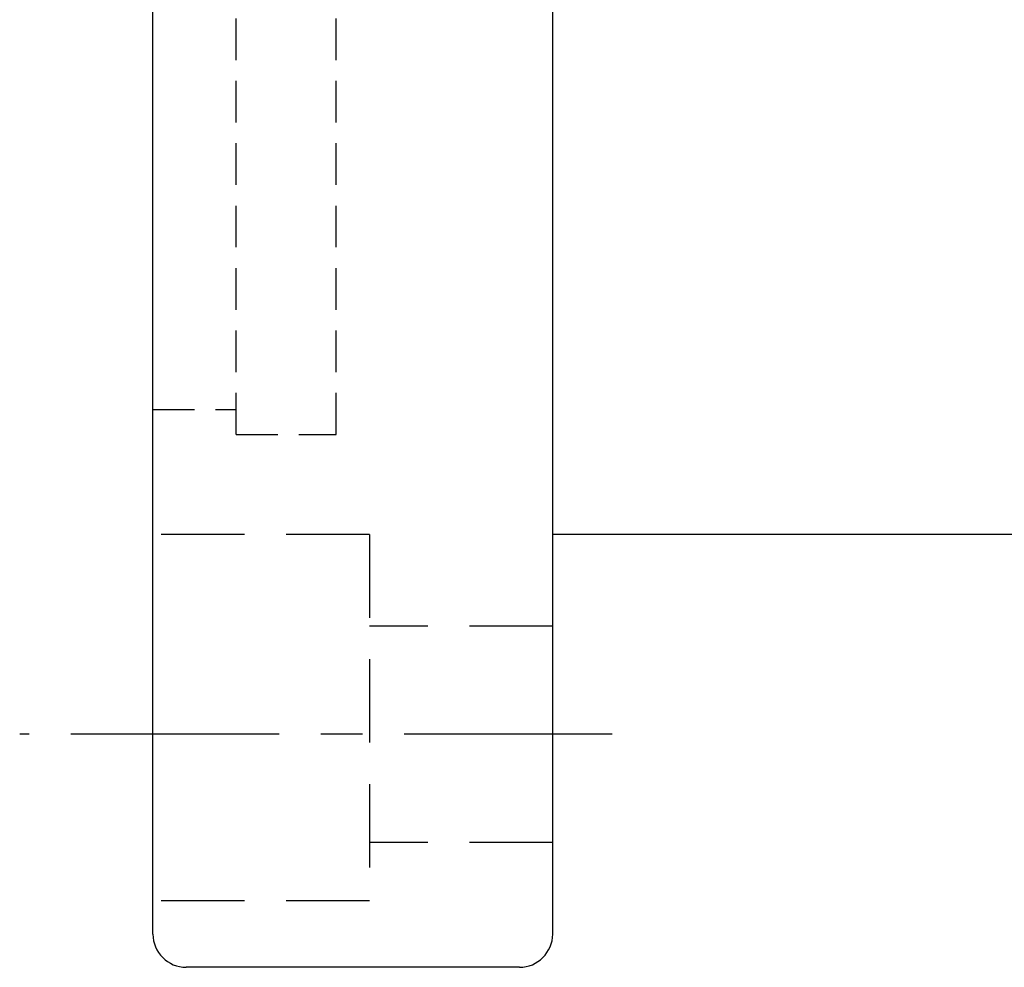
# Model space of a CAD drawing. Extents: x 641 to 800, y 63 to 159.
# Tile 2 of 47: x 741 to 770, y 67 to 96. Entities that reach past the tile are written whole.
import ezdxf

# ---------------------------------------------------------------- set-up
doc = ezdxf.new("R2010")
doc.units = 0
doc.header["$MEASUREMENT"] = 0
doc.linetypes.add('CENTER', pattern=[2, 1.25, -0.25, 0.25, -0.25])
doc.linetypes.add('HIDDEN', pattern=[0.375, 0.25, -0.125])
for name, color, linetype in [('CEN', 1, 'CENTER'), ('HID', 2, 'HIDDEN'), ('OUT', 3, 'CONTINUOUS')]:
    doc.layers.add(name, color=color, linetype=linetype)

msp = doc.modelspace()

# ---------------------------------------------------------------- linework, layer by layer
at = {"layer": 'CEN', "color": 7, "ltscale": 5}
msp.add_line((758.618, 74.047), (740.83, 74.047), dxfattribs=at)
at = {"layer": 'HID', "color": 7, "ltscale": 5}
for p, q in [((747.33, 83.047), (747.33, 123.047)), ((750.33, 83.047), (750.33, 123.047)), ((744.83, 83.797), (747.33, 83.797)), ((747.33, 83.047), (750.33, 83.047))]:
    msp.add_line(p, q, dxfattribs=at)
at = {"layer": 'HID', "color": 7, "ltscale": 10}
for p, q in [((751.33, 80.047), (744.83, 80.047)), ((751.33, 80.047), (751.33, 69.047)), ((756.83, 77.297), (751.33, 77.297)), ((756.83, 70.797), (751.33, 70.797)), ((751.33, 69.047), (744.83, 69.047))]:
    msp.add_line(p, q, dxfattribs=at)
at = {"layer": 'OUT', "color": 7, "ltscale": 5}
for p, q in [((744.83, 68.047), (744.83, 138.047)), ((756.83, 68.047), (756.83, 138.047)), ((795.83, 80.047), (756.83, 80.047)), ((755.83, 67.047), (745.83, 67.047))]:
    msp.add_line(p, q, dxfattribs=at)
for centre, start, end in [((745.83, 68.047), 180, 270), ((755.83, 68.047), 270, 0)]:
    msp.add_arc(centre, 1, start, end, dxfattribs=at)

doc.saveas('drawing.dxf')
